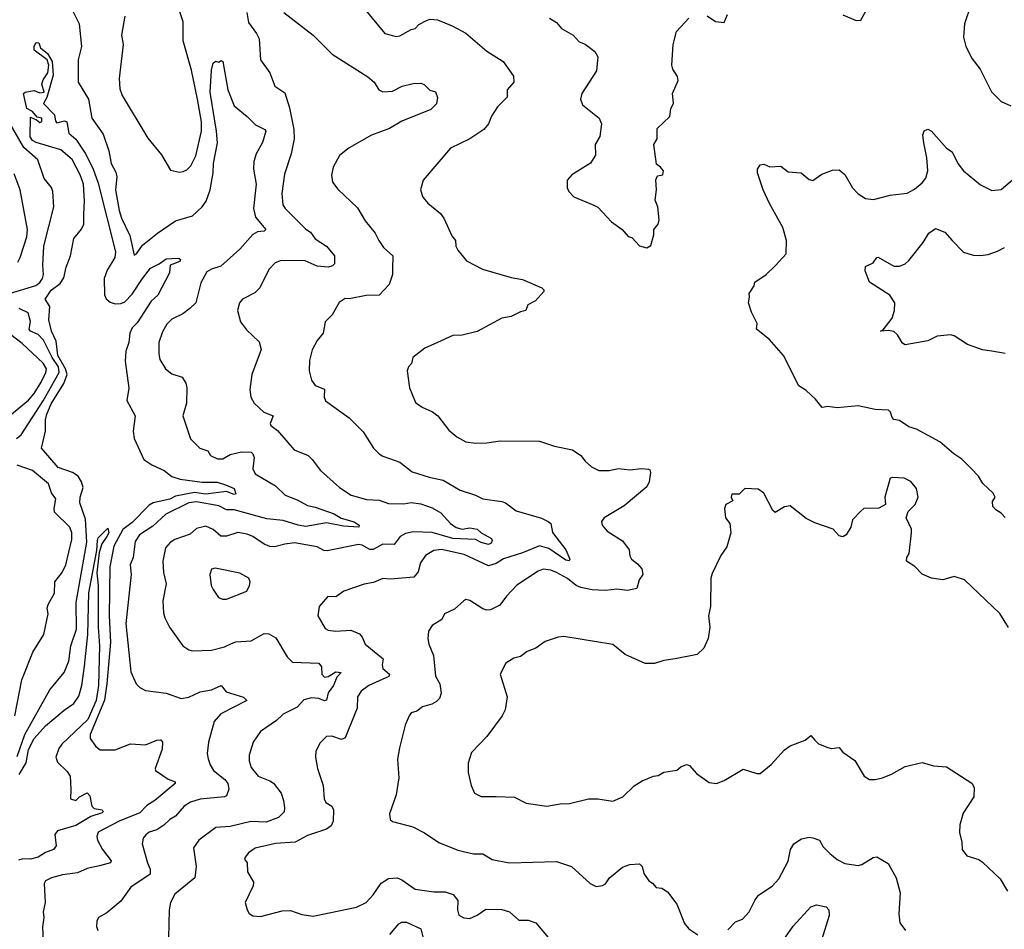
# Model space of a CAD drawing. Extents: x 1443846 to 1577407, y 839182 to 927291.
# Tile 176 of 256: x 1490168 to 1495391, y 874122 to 878947. Entities that reach past the tile are written whole.
import ezdxf

# ---------------------------------------------------------------- set-up
doc = ezdxf.new("R2010")
doc.units = 0

msp = doc.modelspace()

# ---------------------------------------------------------------- linework, layer by layer
at = {"layer": '0CON20XD'}
for points in [[(1490428.6, 879035), (1490482.5, 878925), (1490495.4, 878805.4), (1490477.5, 878735), (1490477.5, 878615), (1490533.5, 878525), (1490550, 878425), (1490610.7, 878340.7), (1490641.5, 878251.5), (1490652.9, 878185), (1490677.8, 878137.8), (1490683.4, 878113.4), (1490676.7, 878045), (1490695.4, 877934.6), (1490707.1, 877895), (1490751.9, 877801.9), (1490775, 877698.8), (1490788, 877705), (1490818.8, 877751.2), (1490898.6, 877815), (1490995, 877880.5), (1491085, 877907.3), (1491135, 877954.4), (1491156.8, 877985), (1491177.5, 878045), (1491193.3, 878135), (1491195.3, 878185), (1491217, 878293), (1491212.4, 878355), (1491177.5, 878562.5), (1491185, 878680), (1491194.1, 878715.9), (1491207, 878727), (1491225, 878722.5), (1491235, 878730), (1491245.5, 878725), (1491272, 878575), (1491305, 878490), (1491375, 878433.8), (1491418.6, 878388.6), (1491467.5, 878365), (1491473.8, 878355), (1491455.5, 878295), (1491421.5, 878235), (1491410, 878195), (1491408, 878155), (1491422.5, 878075), (1491407.5, 877945), (1491418.9, 877898.9), (1491474.2, 877835), (1491464.4, 877825.6), (1491428.8, 877821.2), (1491405, 877807.8), (1491335, 877730.5), (1491235, 877638.9), (1491185, 877624.4), (1491160.9, 877609.1), (1491128.6, 877551.4), (1491102.2, 877445), (1491070, 877415), (1491033.4, 877386.6), (1490975, 877358.1), (1490948.6, 877331.4), (1490925, 877291.2), (1490906.7, 877235), (1490905.7, 877175), (1490910.8, 877145), (1490942, 877095), (1490975, 877069.2), (1491030.3, 877050.3), (1491048.7, 877018.7), (1491054.3, 876995), (1491052.3, 876912.3), (1491033.8, 876845), (1491074.2, 876724.2), (1491123.8, 876675), (1491165, 876660), (1491180, 876635), (1491218, 876618), (1491245, 876618.2), (1491285, 876640.8), (1491345, 876654.6), (1491395, 876652.2), (1491405, 876644), (1491411.2, 876625), (1491403.8, 876563.8), (1491417.3, 876537.3), (1491525, 876474.4), (1491575.7, 876425), (1491640.5, 876400.5), (1491695, 876370.4), (1491735, 876361.6), (1491835.5, 876325.5), (1491872.4, 876302.4), (1491942.8, 876282.8), (1491968, 876265), (1491967.5, 876255), (1491885, 876260.6), (1491795, 876277.6), (1491685, 876259.4), (1491645, 876265.2), (1491565, 876289.8), (1491479, 876299), (1491305, 876346.7), (1491265, 876347.4), (1491225, 876368), (1491105, 876389.1), (1491065, 876384.4), (1490943.6, 876325), (1490875, 876260.7), (1490803.8, 876215), (1490780, 876180), (1490770, 876095), (1490754.6, 876055), (1490758.7, 876005), (1490730.9, 875745), (1490757.6, 875487.6), (1490785, 875423.8), (1490805, 875404), (1490835, 875389.2), (1490945.5, 875375.5), (1491025, 875345.7), (1491065, 875353.6), (1491125, 875381.2), (1491185, 875392.9), (1491235.9, 875415.9), (1491262.5, 875382.5), (1491355, 875354), (1491373.3, 875335), (1491234.4, 875265), (1491198.6, 875225), (1491169.2, 875115), (1491162.9, 875055), (1491167.2, 875027.2), (1491177.5, 874995), (1491196.7, 874965), (1491256, 874916), (1491271.1, 874895), (1491276.8, 874865), (1491265, 874830.9), (1491255, 874824.1), (1491125, 874811.6), (1491073.3, 874796.7), (1491040, 874775), (1490995, 874722.2), (1490965, 874704.6), (1490933.3, 874675), (1490895, 874649.2), (1490855, 874636.8), (1490836.9, 874623.1), (1490822.2, 874605), (1490817.5, 874575), (1490845.5, 874475), (1490860.8, 874440.8), (1490860, 874415), (1490757.5, 874345), (1490705, 874272), (1490630.7, 874209.3), (1490586.2, 874185), (1490577.5, 874165), (1490576.1, 874136.1), (1490582.5, 874115)], [(1490725.8, 878965), (1490707.5, 878865), (1490716.9, 878815), (1490695.7, 878634.3), (1490699.7, 878579.7), (1490710.6, 878545), (1490848.3, 878318.3), (1490919.8, 878229.8), (1490968.3, 878148.3), (1491015, 878138.1), (1491035, 878141.4), (1491055, 878151.4), (1491075, 878172.5), (1491102, 878225), (1491131.9, 878355), (1491132.5, 878405), (1491111.9, 878525), (1491078.6, 878678.6), (1491035.4, 878834.6), (1491035.4, 878935), (1490997.5, 879045)], [(1495212.5, 879025), (1495180, 878925), (1495174, 878855), (1495186.2, 878805), (1495219.5, 878739.5), (1495262.5, 878685), (1495322.5, 878565), (1495375, 878512.5), (1495425, 878490)], [(1491373.2, 878985), (1491382.2, 878932.2), (1491424.1, 878874.1), (1491437.3, 878845), (1491445.7, 878735), (1491494.5, 878664.5), (1491522, 878595), (1491575, 878559.2), (1491599.9, 878479.9), (1491622.1, 878365), (1491624.7, 878315.3), (1491608.1, 878235), (1491572.2, 878127.8), (1491557.8, 878025), (1491564.6, 877964.6), (1491575.7, 877945), (1491685, 877835.7), (1491710.6, 877820.6), (1491735.5, 877785), (1491795, 877746.5), (1491838.6, 877695), (1491837.5, 877652.5), (1491827.7, 877642.3), (1491805, 877634.5), (1491745, 877640.4), (1491682.1, 877667.9), (1491555, 877670.6), (1491522.4, 877657.6), (1491488.8, 877621.2), (1491442.5, 877525), (1491415, 877498.6), (1491350, 877465), (1491334, 877445), (1491322.5, 877405), (1491340, 877345), (1491371.7, 877301.7), (1491437.9, 877237.9), (1491448.3, 877198.3), (1491398.6, 877065), (1491388, 876985), (1491394.2, 876945), (1491412.1, 876912.1), (1491463.8, 876865), (1491512.5, 876845), (1491496.9, 876805), (1491500, 876795), (1491535, 876767.5), (1491623.8, 876665), (1491698, 876635), (1491720, 876615), (1491763.8, 876555), (1491865, 876465.8), (1491926.7, 876425), (1492007.5, 876402.5), (1492075, 876398.9), (1492125, 876380), (1492205, 876379.4), (1492245, 876386.9), (1492295, 876379.1), (1492355, 876357.7), (1492401.4, 876331.4), (1492453.8, 876275), (1492483.7, 876253.7), (1492515, 876244), (1492555, 876252), (1492594.5, 876245), (1492615, 876225.3), (1492670.8, 876195), (1492674.4, 876185), (1492669.4, 876170.6), (1492655, 876163.8), (1492615, 876173.8), (1492585, 876189.7), (1492465.7, 876195), (1492355, 876226.3), (1492255, 876231.2), (1492215, 876221.1), (1492186.2, 876205), (1492155, 876163.6), (1492094, 876165), (1492043.1, 876136.9), (1492025, 876137.5), (1491985, 876159.1), (1491965, 876163.1), (1491799.2, 876129.2), (1491781.9, 876131.9), (1491745, 876151.5), (1491625, 876172.1), (1491574.1, 876165.9), (1491519.4, 876150.6), (1491495, 876153.1), (1491465, 876164.6), (1491405, 876205.4), (1491375, 876218.7), (1491325, 876227.1), (1491265, 876207.8), (1491235, 876208.1), (1491195, 876242.9), (1491155, 876260.6), (1491105, 876247.8), (1491071.6, 876218.4), (1490990.4, 876189.6), (1490966.4, 876173.6), (1490941.1, 876145), (1490926.7, 876075), (1490931.5, 876015), (1490944.4, 875955), (1490927.8, 875865), (1490931.2, 875801.2), (1490937.5, 875775), (1490962.5, 875725), (1491034, 875625), (1491064.5, 875604.5), (1491085, 875598.6), (1491185, 875603.3), (1491255, 875621.1), (1491291.1, 875638.9), (1491315, 875646.7), (1491395, 875651.9), (1491465, 875692), (1491489.7, 875689.7), (1491527.4, 875667.4), (1491587.4, 875567.4), (1491615, 875539.2), (1491754.5, 875534.5), (1491768.1, 875515), (1491770, 875475), (1491785, 875458.9), (1491805, 875462.5), (1491845, 875488.6), (1491872.9, 875485), (1491850.4, 875459.6), (1491832.4, 875415), (1491805, 875377.1), (1491795, 875338.1), (1491785, 875334.6), (1491755, 875346.5), (1491715, 875350.8), (1491675, 875339.5), (1491640.3, 875299.7), (1491565, 875262.5), (1491529.9, 875230.1), (1491445, 875171.4), (1491407.1, 875115), (1491384.3, 875045), (1491384.4, 875015), (1491395, 874981.2), (1491432, 874935), (1491495, 874910.5), (1491515, 874896.7), (1491555.4, 874845), (1491568, 874805), (1491573.4, 874766.6), (1491570, 874745), (1491541.2, 874715), (1491475, 874690.4), (1491394.7, 874694.7), (1491285, 874667.9), (1491207.6, 874662.4), (1491117.5, 874595), (1491089.2, 874555), (1491104.3, 874455), (1491097.1, 874395), (1490990.8, 874309.2), (1490968.1, 874265), (1490960.6, 874225), (1490957.3, 874077.3)], [(1491568.9, 878985), (1491725.4, 878865.4), (1491826.2, 878765), (1492014.7, 878644.7), (1492048.6, 878615), (1492073.3, 878575), (1492093.8, 878565), (1492145, 878568.5), (1492196.4, 878593.6), (1492255, 878608.1), (1492295, 878610.8), (1492313, 878603), (1492343, 878573), (1492373.9, 878563.9), (1492384.3, 878535), (1492379.3, 878500.7), (1492349.6, 878470.4), (1492195, 878409.1), (1492129.8, 878370.2), (1492034.7, 878335.3), (1491915, 878266.9), (1491865, 878226), (1491830, 878165), (1491822.7, 878122.7), (1491828, 878085), (1491855, 878048.8), (1491959.3, 877949.3), (1491999.7, 877879.7), (1492054.2, 877815), (1492072.5, 877775), (1492098.3, 877738.3), (1492148, 877695), (1492146.2, 877625), (1492145.3, 877594.7), (1492127.9, 877542.1), (1492075, 877486.2), (1492006.2, 877483.8), (1491915, 877466.2), (1491895, 877467.5), (1491862.2, 877447.8), (1491825, 877381.2), (1491788.8, 877345), (1491778, 877285), (1491746, 877245), (1491719.2, 877195), (1491705, 877140), (1491702.9, 877085), (1491715.7, 877035.7), (1491735, 877006.2), (1491785, 876986.7), (1491782.7, 876945), (1491790, 876925), (1491915.5, 876835.5), (1491990.3, 876760.3), (1492044.2, 876675), (1492074, 876645), (1492095, 876631.4), (1492185, 876599.4), (1492249.3, 876549.3), (1492340.3, 876519.7), (1492415, 876504.5), (1492505, 876451.4), (1492585.5, 876425.5), (1492625.5, 876405.5), (1492725, 876392.2), (1492745, 876384.2), (1492801.5, 876341.5), (1492935, 876302.3), (1492972, 876285), (1492984.5, 876274.5), (1492995, 876227.5), (1493064.4, 876135), (1493086.7, 876085), (1493082.7, 876077.3), (1493065, 876079.4), (1492975, 876141.6), (1492925, 876156.9), (1492835, 876118.4), (1492735, 876087.1), (1492695, 876062.3), (1492655, 876050), (1492525, 876110.4), (1492405, 876136.9), (1492365, 876132.2), (1492320.8, 876105), (1492294.6, 876065.4), (1492281.5, 876018.5), (1492259.5, 875990.5), (1492135, 875979.2), (1492095, 875983.3), (1492045, 875961.9), (1491995, 875952.9), (1491887.5, 875915), (1491845, 875886), (1491803.2, 875886.8), (1491756.7, 875835), (1491750, 875785), (1491788.1, 875718.1), (1491805, 875709.4), (1491843.6, 875703.6), (1491925, 875709.1), (1491969.8, 875689.8), (1491985, 875671.2), (1492000.8, 875635), (1492096.2, 875556.2), (1492090, 875525), (1492093.6, 875505), (1492129.5, 875475), (1492126.4, 875463.6), (1492020.6, 875415), (1491979.4, 875385), (1491960, 875355), (1491957.7, 875295), (1491945, 875265.7), (1491895, 875137.1), (1491875, 875129.4), (1491824.2, 875145.8), (1491795.7, 875144.3), (1491759.7, 875110.3), (1491739.2, 875065), (1491737.5, 875035), (1491747.1, 874975), (1491776.9, 874885), (1491782.5, 874815), (1491792, 874795), (1491822.9, 874775), (1491833.3, 874755), (1491830, 874695), (1491819.3, 874670.7), (1491796, 874654), (1491695, 874619.2), (1491628.8, 874585), (1491525, 874576.7), (1491417.8, 874552.2), (1491381.4, 874528.6), (1491364, 874505), (1491361.2, 874495), (1491374, 874474), (1491376.8, 874426.8), (1491407.3, 874372.7), (1491406.6, 874353.4), (1491364.4, 874265), (1491374.2, 874225), (1491385, 874206.7), (1491405, 874192.9), (1491445, 874189.2), (1491559.5, 874219.5)], [(1492003.3, 878995), (1492104.5, 878874.5), (1492165, 878858), (1492185, 878861.2), (1492244.2, 878895.8), (1492265, 878901.2), (1492285, 878921.2), (1492326.4, 878943.6), (1492345, 878950), (1492385, 878945.8), (1492462.5, 878915), (1492533.8, 878875), (1492645, 878780.8), (1492733.3, 878725), (1492787.7, 878647.7), (1492788.8, 878615), (1492753.8, 878575), (1492754.2, 878535.8), (1492702.5, 878485), (1492670, 878435), (1492654.3, 878395), (1492630, 878365), (1492555, 878315.7), (1492453.8, 878265), (1492307.5, 878095), (1492293.3, 878045), (1492306.7, 878005), (1492333, 877973), (1492399.7, 877919.7), (1492418, 877895), (1492460.9, 877800.9), (1492480, 877775), (1492482, 877745), (1492491.2, 877725), (1492537.7, 877667.7), (1492623, 877623), (1492775, 877579.2), (1492835, 877568.6), (1492937.5, 877525), (1492947.5, 877515), (1492947.5, 877505), (1492904.1, 877455.9), (1492863.3, 877435), (1492852.5, 877405), (1492825, 877398.1), (1492775, 877373.3), (1492725.4, 877364.6), (1492595, 877293.1), (1492515, 877273.1), (1492465, 877272.5), (1492385, 877234.2), (1492316.7, 877205), (1492253.3, 877155), (1492245.9, 877124.1), (1492230, 877105), (1492223.3, 877085), (1492236.2, 876995), (1492266.8, 876916.8), (1492302.6, 876892.6), (1492357.6, 876867.6), (1492386.2, 876845), (1492445, 876770), (1492486.7, 876735), (1492535, 876707.5), (1492585, 876700), (1492645, 876701.9), (1492716.6, 876713.4), (1492925, 876711.1), (1493005, 876685.4), (1493100, 876665), (1493145, 876636.2), (1493168, 876605), (1493201.2, 876575), (1493240, 876555), (1493295, 876555.7), (1493345, 876566), (1493405, 876559.2), (1493465.8, 876565.8), (1493503.3, 876563.3), (1493510, 876560), (1493513.3, 876545), (1493507.5, 876495), (1493495, 876470), (1493375, 876368.6), (1493267.5, 876305), (1493254.2, 876285), (1493257.5, 876265), (1493283.3, 876233.3), (1493365, 876183.3), (1493400, 876135), (1493403.9, 876103.9), (1493413.3, 876085), (1493445, 876061.2), (1493467.5, 876035), (1493474.2, 876005), (1493454.3, 875975), (1493440.8, 875929.2), (1493391.2, 875918.8), (1493335, 875925.6), (1493275, 875919.4), (1493205, 875922.7), (1493145, 875934.6), (1493119.2, 875945), (1493073.3, 875983.3), (1493015, 876014.6), (1492985, 876026.4), (1492945, 876032.2), (1492918.3, 876021.7), (1492805, 875947.5), (1492750.5, 875889.5), (1492715, 875841.4), (1492665, 875817.1), (1492645, 875814.2), (1492625, 875821.4), (1492555, 875866.9), (1492535, 875870.8), (1492523.8, 875865), (1492475, 875819.4), (1492421.2, 875795), (1492407.5, 875765), (1492355, 875733.3), (1492335.9, 875704.1), (1492332, 875665), (1492337.5, 875635), (1492362.9, 875575), (1492373.3, 875465), (1492396.9, 875425), (1492404.4, 875375), (1492394.4, 875345.6), (1492379.7, 875330.3), (1492354.4, 875315.6), (1492305, 875302), (1492275, 875280), (1492245, 875270), (1492233.3, 875255), (1492213.3, 875205), (1492183.1, 875085), (1492172.5, 875025), (1492179.2, 874925), (1492164.2, 874835), (1492130, 874735), (1492133.8, 874705), (1492145, 874693.3), (1492252.5, 874665), (1492315, 874633.8), (1492392, 874582), (1492492.7, 874542.7), (1492575, 874521.9), (1492625, 874522.5), (1492675, 874492), (1492765, 874474.3), (1493015, 874482), (1493095, 874455.7), (1493194.4, 874364.4), (1493225, 874350), (1493260, 874355), (1493275, 874363.3), (1493296.7, 874395), (1493365, 874452), (1493405, 874466), (1493455, 874470), (1493470, 874455), (1493478.3, 874418.3), (1493505, 874378.8), (1493525, 874366.7), (1493544.3, 874344.3), (1493575, 874340.8), (1493605, 874321.2), (1493654, 874255), (1493695, 874152.5), (1493716.7, 874125), (1493765, 874092)], [(1493815, 878966.7), (1493858.3, 878938.3), (1493905, 878932.5), (1493922.5, 878975)], [(1494535, 878972.5), (1494605, 878942.5), (1494630, 878945), (1494657.5, 878995)], [(1492977.5, 878955), (1493015, 878932), (1493041.1, 878901.1), (1493103.8, 878865), (1493135, 878830), (1493167.1, 878817.1), (1493218.3, 878778.3), (1493235, 878750), (1493228, 878675), (1493150, 878555), (1493142.5, 878525), (1493154.2, 878495), (1493241.2, 878425), (1493253.3, 878395), (1493245, 878327.5), (1493221.2, 878285), (1493222.3, 878227.7), (1493195, 878186.7), (1493097.5, 878125), (1493072.5, 878095), (1493072.5, 878055), (1493080, 878035), (1493107, 878007), (1493214.1, 877964.1), (1493235, 877953.3), (1493306.7, 877875), (1493363.3, 877835), (1493395, 877797.5), (1493415, 877792.5), (1493455, 877747.5), (1493495, 877737.5), (1493515, 877750), (1493532.5, 877805), (1493532.5, 877835), (1493555, 877862.5), (1493560, 877885), (1493552.5, 877955), (1493539.5, 877989.5), (1493545.8, 878045), (1493541.7, 878098.3), (1493551.7, 878118.3), (1493580, 878125), (1493582.5, 878145), (1493567.5, 878165), (1493545, 878180), (1493532, 878285), (1493548.8, 878315), (1493549.3, 878370.7), (1493615.8, 878434.2), (1493621.2, 878475), (1493636.2, 878505), (1493630, 878555), (1493660, 878625), (1493657.5, 878645), (1493632, 878685), (1493628, 878705), (1493633.8, 878815), (1493652.5, 878885), (1493717.5, 878955)], [(1490508.9, 877915), (1490512.2, 877985), (1490506, 878075), (1490487.8, 878125), (1490445.6, 878205.6), (1490386.3, 878256.3), (1490254.6, 878295), (1490235, 878306.8), (1490223, 878325), (1490225, 878430), (1490256.7, 878416.7), (1490275, 878401.2), (1490285, 878407.5), (1490285.8, 878425), (1490260.5, 878430.5), (1490235, 878460), (1490205, 878476.2), (1490187.5, 878555), (1490196.7, 878563.3), (1490245, 878570.6), (1490275, 878558.6), (1490297.1, 878562.9), (1490285.6, 878605), (1490292.4, 878627.6), (1490316.7, 878665), (1490322.5, 878705), (1490312.9, 878735), (1490244.6, 878784.6), (1490245, 878806.2), (1490254.7, 878825.3), (1490268.8, 878825), (1490278.6, 878798.6), (1490315, 878766.9), (1490340.6, 878725), (1490345, 878652.5), (1490312.5, 878535), (1490295, 878502.5), (1490353, 878443), (1490358.3, 878408.3), (1490365, 878400), (1490405, 878410), (1490417.5, 878405), (1490429.2, 878345), (1490465, 878314), (1490515, 878238.5), (1490555, 878160), (1490585, 878080.6), (1490676.2, 877715), (1490671.7, 877685), (1490631.2, 877618.8), (1490616, 877575), (1490617, 877487), (1490625.7, 877465.7), (1490648.5, 877448.5), (1490675, 877439.7), (1490705, 877440.8), (1490725, 877450.8), (1490765, 877490.8), (1490819.1, 877575), (1490861.8, 877628.2), (1490908.2, 877651.8), (1490945, 877679), (1490975, 877680), (1491012.2, 877682.2), (1491020.8, 877675), (1491017.1, 877665), (1490966.7, 877645), (1490963.3, 877605), (1490901.4, 877485), (1490865, 877454.4), (1490791.7, 877338.3), (1490765, 877313.1), (1490751.9, 877285), (1490746.9, 877235), (1490730.9, 877189.1), (1490728.2, 877135), (1490746.9, 876993.1), (1490736.6, 876926.6), (1490780.2, 876845), (1490769.3, 876765), (1490775.3, 876725.3), (1490825.5, 876615), (1490868.5, 876585), (1490935, 876555.9), (1490975, 876524.4), (1491019.7, 876509.7), (1491135, 876493.5), (1491215, 876493.4), (1491259, 876479), (1491305, 876460), (1491315, 876431.2), (1491305, 876429.1), (1491265, 876444.7), (1491155, 876430.2), (1491095, 876439.9), (1490995, 876419.2), (1490965, 876403.9), (1490875.4, 876384.6), (1490855, 876372.6), (1490765, 876279.8), (1490715, 876243.2), (1490667.7, 876155), (1490646.7, 876045), (1490642.4, 875785), (1490649.1, 875645), (1490630.9, 875425), (1490617.4, 875337.4), (1490541.1, 875155), (1490541.9, 875135), (1490571.7, 875091.7), (1490595, 875074), (1490675, 875074.5), (1490755, 875106.7), (1490835, 875100.5), (1490895, 875124.5), (1490917.1, 875127.1), (1490925.5, 875115.5), (1490923, 875077), (1490885.8, 874975), (1490888, 874965), (1490955, 874918), (1490993.3, 874905), (1490993.3, 874895), (1490885, 874806.2), (1490841.8, 874778.2), (1490805, 874739.6), (1490694.8, 874695.2), (1490583.4, 874636.6), (1490576.7, 874615), (1490580.6, 874595), (1490607.8, 874545), (1490653.1, 874485), (1490648.8, 874475), (1490590.9, 874459.1), (1490525, 874444.5), (1490475, 874422.1), (1490395, 874411.2), (1490336.7, 874395), (1490305, 874378.8), (1490298, 874365), (1490303.5, 874265), (1490292.3, 874215), (1490295.4, 874185), (1490288.8, 874135), (1490293.2, 874055)], [(1490114.4, 877495), (1490253.2, 877536.8), (1490275, 877553.9), (1490288.1, 877575), (1490293.5, 877595), (1490289.8, 877645), (1490296.2, 877745), (1490348.2, 877955), (1490344.4, 878035), (1490337.3, 878057.3), (1490297.8, 878105), (1490263.8, 878203.8), (1490189.8, 878269.8), (1490118.2, 878395)], [(1495395, 876306.2), (1495375, 876330), (1495345, 876347.5), (1495330, 876365), (1495328.3, 876391.7), (1495342.5, 876415), (1495332.5, 876435), (1495276.1, 876486.1), (1495253.3, 876525), (1495215, 876566.2), (1495165.6, 876615.6), (1495123.6, 876643.6), (1495048.1, 876708.1), (1494925, 876775.8), (1494885, 876788), (1494835, 876821.2), (1494805, 876826.7), (1494796.1, 876836.1), (1494788, 876865), (1494776.2, 876875), (1494705, 876879.6), (1494615, 876898.9), (1494505, 876888.9), (1494455, 876895.7), (1494425, 876889.2), (1494388.8, 876935), (1494340.6, 876980.6), (1494300, 877005), (1494220, 877165), (1494145, 877250), (1494076.7, 877305), (1494080, 877335), (1494050, 877395), (1494033.8, 877445), (1494040, 877475), (1494036.7, 877495), (1494063.3, 877535), (1494067.5, 877555), (1494127.5, 877595), (1494176.4, 877643.6), (1494233.3, 877705), (1494235.8, 877775), (1494215.3, 877845.3), (1494145, 877971.2), (1494111.9, 878045), (1494082.5, 878135), (1494082, 878155), (1494095, 878177.5), (1494115, 878180), (1494146.4, 878166.4), (1494205, 878170), (1494245, 878140.8), (1494313.9, 878133.9), (1494355, 878100), (1494375, 878093.3), (1494422.7, 878127.3), (1494480.3, 878149.7), (1494515, 878150.8), (1494545.6, 878125.6), (1494585.8, 878055), (1494615, 878024), (1494655, 877999.2), (1494697.3, 877992.7), (1494784.5, 878015.5), (1494875, 878027.1), (1494915, 878048), (1494955, 878082), (1494975, 878106.2), (1494984.6, 878145), (1494980.4, 878215), (1494963.9, 878293.9), (1494959.4, 878335), (1494965, 878356.7), (1494985, 878366), (1495005, 878356), (1495085, 878266.2), (1495115, 878246.2), (1495144, 878185), (1495175, 878146.2), (1495265, 878071.2), (1495325, 878041.2), (1495375, 878046), (1495435, 878098)], [(1490158.5, 877661.5), (1490171.1, 877685), (1490205.3, 877795), (1490209.4, 877835), (1490170, 878045), (1490139.4, 878129.4)], [(1490155, 875039.2), (1490194.7, 875155.3), (1490328.2, 875391.8), (1490404.5, 875485), (1490427.8, 875545), (1490438.3, 875625), (1490468.7, 875715), (1490467.1, 875855), (1490523.5, 876175), (1490517.6, 876297.6), (1490487, 876385), (1490489.5, 876415), (1490504.8, 876465), (1490496.4, 876496.4), (1490478.2, 876525), (1490448.8, 876545), (1490372.2, 876572.2), (1490284.4, 876675), (1490305.2, 876764.8), (1490305.6, 876825), (1490312, 876855), (1490335, 876908.9), (1490402.6, 877017.4), (1490419.2, 877065), (1490410.1, 877095), (1490371, 877165), (1490361.1, 877241.1), (1490336.5, 877295), (1490322.2, 877355), (1490328.5, 877425), (1490302.5, 877465), (1490335, 877511.8), (1490381.7, 877548.3), (1490402.9, 877577.1), (1490413.6, 877635), (1490437.5, 877695), (1490455, 877786.7), (1490495, 877836), (1490508.3, 877861.7), (1490508.9, 877915)], [(1495395, 877177.1), (1495325, 877188.1), (1495275, 877195.6), (1495195, 877224.4), (1495125, 877270), (1495105, 877275.6), (1495035, 877268.2), (1494985, 877242.9), (1494865, 877222.9), (1494850.9, 877230.9), (1494824.2, 877275), (1494805, 877292.9), (1494775, 877299.2), (1494733.3, 877295), (1494748.3, 877301.7), (1494795.5, 877364.5), (1494808.1, 877405), (1494809.4, 877445), (1494784.3, 877485), (1494675, 877554), (1494652.5, 877615), (1494655, 877637.5), (1494695, 877658.1), (1494713.8, 877686.2), (1494722.2, 877687.8), (1494805, 877639.2), (1494835, 877640), (1494865, 877652), (1494885, 877669.2), (1494960.6, 877765), (1494991.2, 877815), (1495025, 877840), (1495075, 877820), (1495114.2, 877775), (1495175, 877714.4), (1495225, 877697.8), (1495264.4, 877695.6), (1495305, 877701.2), (1495355, 877718.9), (1495391.3, 877738.7)], [(1490151.1, 876725), (1490175, 876745.5), (1490292.6, 876925), (1490377.6, 877075), (1490372.9, 877105), (1490339.9, 877155), (1490295, 877247.5), (1490265, 877277.3), (1490225, 877294.8), (1490218.1, 877305), (1490225.6, 877345.6), (1490212.9, 877392.9), (1490165, 877415.9)], [(1490105, 876839.2), (1490215, 876928), (1490245, 876963.9), (1490281.4, 877025), (1490305.8, 877075), (1490309.2, 877095), (1490292.7, 877125), (1490180.3, 877230.3), (1490121.2, 877275)], [(1490142, 875255), (1490180, 875445), (1490237.4, 875592.6), (1490295.5, 875685), (1490319.2, 875795), (1490314.4, 875825), (1490318.6, 875845), (1490351.9, 875905), (1490354.5, 875965), (1490393.6, 876015), (1490413.1, 876055), (1490445, 876190), (1490444.6, 876225), (1490433.5, 876255), (1490352.7, 876335), (1490350, 876355), (1490359.6, 876405), (1490337.4, 876437.4), (1490321.1, 876485), (1490236.4, 876556.4), (1490155, 876584.4)], [(1495413.2, 875723.2), (1495366.4, 875796.4), (1495180, 875975), (1495125, 875994.2), (1495065, 875976.7), (1495004.2, 875984.2), (1494955, 876006.7), (1494916.8, 876046.8), (1494871.2, 876075), (1494873.3, 876095), (1494886.7, 876115), (1494899.4, 876225), (1494898.1, 876245), (1494870, 876305), (1494881.7, 876338.3), (1494917.5, 876375), (1494933.3, 876415), (1494925, 876460), (1494895, 876497.8), (1494860, 876515), (1494799.4, 876519.4), (1494786.2, 876515), (1494757.5, 876415), (1494760, 876375), (1494725, 876356.7), (1494645, 876353.8), (1494630.3, 876339.7), (1494586.4, 876293.6), (1494576.7, 876255), (1494552.5, 876215), (1494535, 876203.3), (1494515, 876210), (1494482.5, 876245), (1494385, 876278), (1494340.3, 876300.3), (1494255, 876368), (1494225, 876363.3), (1494175, 876333.3), (1494163, 876343), (1494116, 876435), (1494085, 876456.2), (1494015, 876460), (1493985, 876430), (1493945, 876430), (1493942.5, 876415), (1493950, 876395), (1493914.1, 876375.9), (1493906.7, 876355), (1493911.2, 876305), (1493934, 876275), (1493940.8, 876225), (1493919.1, 876150.9), (1493888, 876105), (1493840.5, 876009.5), (1493833.8, 875985), (1493832, 875835), (1493822, 875785), (1493828, 875725), (1493820, 875665), (1493797.3, 875612.7), (1493760.7, 875579.3), (1493644, 875556), (1493585, 875548.8), (1493535, 875532), (1493485, 875531.2), (1493380.3, 875580.3), (1493315, 875632), (1493055, 875675.8), (1493025, 875672), (1492955, 875649.2), (1492905, 875612.5), (1492860, 875595), (1492825, 875570), (1492789.7, 875560.3), (1492745.8, 875534.2), (1492716, 875475), (1492754, 875355), (1492743.2, 875286.8), (1492727.1, 875255), (1492646, 875145), (1492565, 875060), (1492547, 875003), (1492547, 874953), (1492562.5, 874885), (1492580.8, 874845), (1492615, 874826), (1492695, 874826), (1492793.1, 874823.1), (1492855, 874791.4), (1492965, 874775.8), (1493035, 874788.1), (1493085, 874788.9), (1493185, 874814.5), (1493235, 874813.5), (1493315, 874801.1), (1493368, 874825), (1493427.1, 874882.9), (1493470.5, 874909.5), (1493530, 874935), (1493555, 874937.5), (1493585, 874956.2), (1493653.9, 874966.1), (1493675.8, 874984.2), (1493705, 874996.2), (1493720.5, 874990.5), (1493758.3, 874948.3), (1493825, 874900), (1493865, 874896.2), (1493905, 874911.2), (1494005, 874971.2), (1494078, 874948), (1494095, 874948.8), (1494154.2, 874995.8), (1494225, 875073.8), (1494254.3, 875095.7), (1494335, 875126), (1494365, 875150), (1494385.6, 875125.6), (1494405, 875106.2), (1494455, 875086.2), (1494475, 875082), (1494515, 875086.2), (1494535, 875061.2), (1494598.3, 875018.3), (1494647.5, 874935), (1494675, 874916.7), (1494706.4, 874916.4), (1494745, 874926.2), (1494792.5, 874945), (1494865, 874986.2), (1494955, 875006.7), (1495015, 874990), (1495085, 874983.3), (1495217.9, 874897.9), (1495231.2, 874875), (1495228.8, 874825), (1495172.1, 874737.9), (1495154.1, 874675.9), (1495153.8, 874635), (1495166.2, 874585), (1495166.7, 874545), (1495191.7, 874511.7), (1495255, 874492.5), (1495275, 874477.5), (1495369.5, 874389.5), (1495407.5, 874325)], [(1490165, 874942.7), (1490203, 875005), (1490215.3, 875075), (1490245, 875134.2), (1490305, 875200.8), (1490404.4, 875285), (1490455, 875319.5), (1490481.4, 875358.6), (1490497.9, 875415), (1490512.3, 875517.7), (1490530.1, 875685), (1490535, 875906.7), (1490577.9, 876132.1), (1490580, 876185), (1490585, 876199.2), (1490635, 876250), (1490640, 876225), (1490630.4, 876205), (1490603.1, 876166.9), (1490589.2, 876120.8), (1490576.3, 876013.7), (1490583.9, 875945), (1490584.8, 875725), (1490591.6, 875625), (1490585.1, 875415.1), (1490573.6, 875335), (1490530.1, 875235), (1490391.1, 875105), (1490375, 875080.5), (1490359.6, 875035), (1490367.8, 875007.8), (1490419.8, 874959.8), (1490434.8, 874934.8), (1490440, 874865), (1490436.7, 874815), (1490465, 874805.8), (1490486, 874825), (1490525, 874846.4), (1490540.5, 874830.5), (1490546.2, 874793.8), (1490551.1, 874775), (1490563.2, 874763.2), (1490606.2, 874755), (1490610, 874745), (1490605, 874740), (1490545, 874720.4), (1490465, 874672.6), (1490368.9, 874645), (1490353.9, 874625), (1490361.4, 874565), (1490347.5, 874545), (1490305, 874529.6), (1490265, 874504.7), (1490225, 874494.3), (1490185, 874495.3), (1490160.7, 874489.3)], [(1491265, 875874), (1491373.3, 875915), (1491387.5, 875945), (1491390, 875965), (1491383.3, 875985), (1491335, 876010.8), (1491205, 876037.5), (1491185, 876033.3), (1491176, 876005), (1491184.2, 875945), (1491194.4, 875924.4), (1491222.7, 875882.7), (1491244.1, 875874.1), (1491265, 875874)], [(1493925, 874120), (1493965, 874162.5), (1494002.5, 874175), (1494037.1, 874215), (1494067.1, 874275), (1494087.6, 874302.4), (1494159.3, 874350.7), (1494195, 874390), (1494245, 874483.3), (1494257.5, 874545), (1494275, 874576.2), (1494315, 874602), (1494355, 874610), (1494375, 874607.5), (1494410, 874595), (1494429.8, 874559.8), (1494465.8, 874525), (1494505, 874492.5), (1494545, 874472), (1494615, 874461.2), (1494635, 874466), (1494695, 874503.8), (1494715, 874506), (1494775, 874471.2), (1494816.9, 874395), (1494838.1, 874315), (1494830.8, 874205), (1494836.1, 874156.1), (1494866.4, 874116.4)], [(1491559.5, 874219.5), (1491605, 874222), (1491665, 874200), (1491725, 874192.5), (1491955, 874240), (1492005.4, 874264.6), (1492042.9, 874305), (1492085, 874367.1), (1492125, 874390.8), (1492170, 874395), (1492195, 874384), (1492265, 874334.4), (1492365, 874320), (1492425, 874320.5), (1492467.3, 874307.3), (1492492.2, 874275), (1492489.5, 874225), (1492497.3, 874197.3), (1492523, 874183), (1492555, 874180), (1492595, 874196.7), (1492641.2, 874228.8), (1492725, 874227.9), (1492765.4, 874215.4), (1492815, 874170.8), (1492865, 874170), (1492905, 874156.2), (1493008.6, 874035)], [(1494205.5, 874044.5), (1494270.6, 874139.4), (1494365, 874241.4), (1494395, 874251.1), (1494445, 874240.6), (1494460, 874225), (1494461.8, 874195), (1494421.8, 874065)], [(1492130.5, 874095), (1492178.9, 874151.1), (1492195, 874159.5), (1492219.4, 874159.4), (1492295.4, 874125.4), (1492314.1, 874054.1)]]:
    msp.add_lwpolyline(points, dxfattribs=at)

doc.saveas('drawing.dxf')
